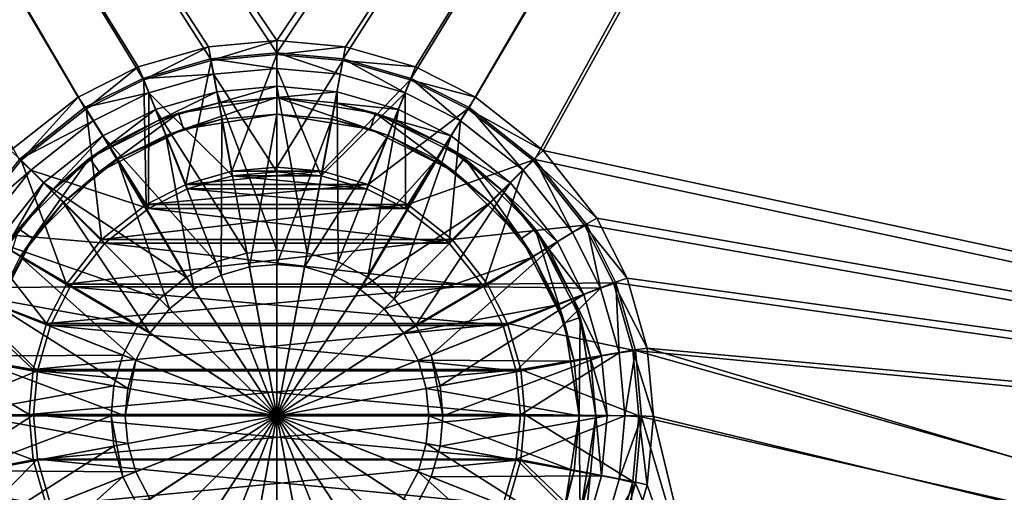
# Model space of a CAD drawing. Header units: metres. Extents: x 0 to 804, y -808 to 0.
# Tile 33 of 105: x 356 to 532, y -684 to -599. Entities that reach past the tile are written whole.
import ezdxf

# ---------------------------------------------------------------- set-up
doc = ezdxf.new("R2010")
doc.units = ezdxf.units.M

msp = doc.modelspace()

# ---------------------------------------------------------------- linework, layer by layer
at = {"layer": 'None012311'}
for points in [[(78.546486, -118.575203, 117.953323), (402.01651, -605.043579, 109.461983), (725.485901, -118.575211, 117.953323)], [(355.943726, -624.124634, 109.128922), (367.6427, -614.846802, 109.290871), (78.546486, -118.575203, 117.953323)], [(78.546486, -118.575203, 117.953323), (367.6427, -614.846802, 109.290871), (378.033203, -609.617432, 109.382149)], [(378.033203, -609.617432, 109.382149), (390.160004, -606.131226, 109.443001), (78.546486, -118.575203, 117.953323)], [(390.160004, -606.131226, 109.443001), (402.01651, -605.043579, 109.461983), (78.546486, -118.575203, 117.953323)], [(725.485901, -118.575211, 117.953323), (402.01651, -605.043579, 109.461983), (413.873016, -606.131226, 109.443001)], [(413.873016, -606.131226, 109.443001), (425.999847, -609.617432, 109.382149), (725.485901, -118.575211, 117.953323)], [(425.999847, -609.617432, 109.382149), (436.39032, -614.846802, 109.290871), (725.485901, -118.575211, 117.953323)], [(436.39032, -614.846802, 109.290871), (448.089294, -624.124634, 109.128922), (725.485901, -118.575211, 117.953323)], [(725.485901, -118.575211, 117.953323), (448.089294, -624.124634, 109.128922), (719.802612, -682.522278, 108.109589)], [(377.245544, -607.575745, 106.417328), (366.514679, -612.976318, 106.323059), (76.834984, -120.582596, 114.917824)], [(366.514679, -612.976318, 106.323059), (354.430603, -622.559387, 106.155792), (76.834984, -120.582596, 114.917824)], [(76.834984, -120.582596, 114.917824), (727.197449, -120.582596, 114.917824), (402.01651, -602.851624, 106.499786)], [(402.01651, -602.851624, 106.499786), (389.77063, -603.975037, 106.480179), (76.834984, -120.582596, 114.917824)], [(389.77063, -603.975037, 106.480179), (377.245544, -607.575745, 106.417328), (76.834984, -120.582596, 114.917824)], [(727.197449, -120.582596, 114.917824), (414.26239, -603.975037, 106.480179), (402.01651, -602.851624, 106.499786)], [(426.787506, -607.575745, 106.417328), (414.26239, -603.975037, 106.480179), (727.197449, -120.582596, 114.917824)], [(727.197449, -120.582596, 114.917824), (437.518372, -612.976318, 106.323059), (426.787506, -607.575745, 106.417328)], [(449.602417, -622.559387, 106.155792), (437.518372, -612.976318, 106.323059), (727.197449, -120.582596, 114.917824)], [(721.551147, -680.857727, 105.138191), (449.602417, -622.559387, 106.155792), (727.197449, -120.582596, 114.917824)], [(389.77063, -603.975037, 106.480179), (402.01651, -602.851624, 106.499786), (390.249207, -606.42749, 98.797958)], [(402.01651, -602.851624, 106.499786), (402.01651, -605.348022, 98.816803), (390.249207, -606.42749, 98.797958)], [(402.01651, -605.348022, 98.816803), (402.01651, -602.851624, 106.499786), (414.26239, -603.975037, 106.480179)], [(377.245544, -607.575745, 106.417328), (389.77063, -603.975037, 106.480179), (378.213623, -609.887451, 98.737564)], [(389.77063, -603.975037, 106.480179), (390.249207, -606.42749, 98.797958), (378.213623, -609.887451, 98.737564)], [(402.01651, -607.854553, 100.8106), (402.01651, -605.043579, 109.461983), (390.160004, -606.131226, 109.443001)], [(413.783813, -606.42749, 98.797958), (402.01651, -605.348022, 98.816803), (414.26239, -603.975037, 106.480179)], [(413.873016, -606.131226, 109.443001), (402.01651, -605.043579, 109.461983), (413.334106, -608.892822, 100.79248)], [(402.01651, -605.043579, 109.461983), (402.01651, -607.854553, 100.8106), (413.334106, -608.892822, 100.79248)], [(413.783813, -606.42749, 98.797958), (414.26239, -603.975037, 106.480179), (426.787506, -607.575745, 106.417328)], [(390.698914, -608.892822, 100.79248), (390.160004, -606.131226, 109.443001), (378.033203, -609.617432, 109.382149)], [(378.213623, -609.887451, 98.737564), (390.249207, -606.42749, 98.797958), (385.710144, -628.615662, 86.650406)], [(390.249207, -606.42749, 98.797958), (393.955231, -626.245361, 86.691772), (385.710144, -628.615662, 86.650406)], [(390.698914, -608.892822, 100.79248), (402.01651, -607.854553, 100.8106), (390.160004, -606.131226, 109.443001)], [(390.249207, -606.42749, 98.797958), (402.01651, -605.348022, 98.816803), (393.955231, -626.245361, 86.691772)], [(402.01651, -605.348022, 98.816803), (402.01651, -625.505859, 86.704681), (393.955231, -626.245361, 86.691772)], [(402.01651, -625.505859, 86.704681), (402.01651, -605.348022, 98.816803), (413.783813, -606.42749, 98.797958)], [(410.077789, -626.245361, 86.691772), (402.01651, -625.505859, 86.704681), (413.783813, -606.42749, 98.797958)], [(410.077789, -626.245361, 86.691772), (413.783813, -606.42749, 98.797958), (425.819397, -609.887451, 98.737564)], [(413.873016, -606.131226, 109.443001), (413.334106, -608.892822, 100.79248), (424.909729, -612.22052, 100.734398)], [(425.819397, -609.887451, 98.737564), (413.783813, -606.42749, 98.797958), (426.787506, -607.575745, 106.417328)], [(425.999847, -609.617432, 109.382149), (413.873016, -606.131226, 109.443001), (424.909729, -612.22052, 100.734398)], [(366.514679, -612.976318, 106.323059), (377.245544, -607.575745, 106.417328), (367.901093, -615.077637, 98.646965)], [(377.245544, -607.575745, 106.417328), (378.213623, -609.887451, 98.737564), (367.901093, -615.077637, 98.646965)], [(390.698914, -608.892822, 100.79248), (402.01651, -626.361938, 89.690201), (402.01651, -607.854553, 100.8106)], [(413.334106, -608.892822, 100.79248), (402.01651, -607.854553, 100.8106), (409.931519, -627.088013, 89.677521)], [(409.931519, -627.088013, 89.677521), (402.01651, -607.854553, 100.8106), (402.01651, -626.361938, 89.690201)], [(425.819397, -609.887451, 98.737564), (426.787506, -607.575745, 106.417328), (437.518372, -612.976318, 106.323059)], [(379.123291, -612.22052, 100.734398), (378.033203, -609.617432, 109.382149), (367.6427, -614.846802, 109.290871)], [(367.901093, -615.077637, 98.646965), (378.213623, -609.887451, 98.737564), (378.637146, -632.176392, 86.588249)], [(379.123291, -612.22052, 100.734398), (390.698914, -608.892822, 100.79248), (378.033203, -609.617432, 109.382149)], [(378.213623, -609.887451, 98.737564), (385.710144, -628.615662, 86.650406), (378.637146, -632.176392, 86.588249)], [(379.123291, -612.22052, 100.734398), (394.101501, -627.088013, 89.677521), (390.698914, -608.892822, 100.79248)], [(394.101501, -627.088013, 89.677521), (402.01651, -626.361938, 89.690201), (390.698914, -608.892822, 100.79248)], [(424.909729, -612.22052, 100.734398), (413.334106, -608.892822, 100.79248), (409.931519, -627.088013, 89.677521)], [(418.322906, -628.615662, 86.650406), (410.077789, -626.245361, 86.691772), (425.819397, -609.887451, 98.737564)], [(418.322906, -628.615662, 86.650406), (425.819397, -609.887451, 98.737564), (436.131927, -615.077637, 98.646965)], [(425.999847, -609.617432, 109.382149), (424.909729, -612.22052, 100.734398), (434.829132, -617.213013, 100.647255)], [(436.131927, -615.077637, 98.646965), (425.819397, -609.887451, 98.737564), (437.518372, -612.976318, 106.323059)], [(436.39032, -614.846802, 109.290871), (425.999847, -609.617432, 109.382149), (434.829132, -617.213013, 100.647255)], [(369.203888, -617.213013, 100.647255), (379.123291, -612.22052, 100.734398), (367.6427, -614.846802, 109.290871)], [(379.060913, -632.911743, 89.575874), (379.123291, -612.22052, 100.734398), (369.203888, -617.213013, 100.647255)], [(379.060913, -632.911743, 89.575874), (386.006012, -629.415283, 89.636902), (379.123291, -612.22052, 100.734398)], [(386.006012, -629.415283, 89.636902), (394.101501, -627.088013, 89.677521), (379.123291, -612.22052, 100.734398)], [(424.909729, -612.22052, 100.734398), (409.931519, -627.088013, 89.677521), (418.027008, -629.415283, 89.636902)], [(424.972137, -632.911743, 89.575874), (424.909729, -612.22052, 100.734398), (418.027008, -629.415283, 89.636902)], [(434.829132, -617.213013, 100.647255), (424.909729, -612.22052, 100.734398), (424.972137, -632.911743, 89.575874)], [(354.430603, -622.559387, 106.155792), (366.514679, -612.976318, 106.323059), (356.290344, -624.285522, 98.486244)], [(366.514679, -612.976318, 106.323059), (367.901093, -615.077637, 98.646965), (356.290344, -624.285522, 98.486244)], [(436.131927, -615.077637, 98.646965), (437.518372, -612.976318, 106.323059), (449.602417, -622.559387, 106.155792)], [(369.203888, -617.213013, 100.647255), (367.6427, -614.846802, 109.290871), (355.943726, -624.124634, 109.128922)], [(356.290344, -624.285522, 98.486244), (367.901093, -615.077637, 98.646965), (370.691406, -638.479187, 86.478233)], [(367.901093, -615.077637, 98.646965), (378.637146, -632.176392, 86.588249), (370.691406, -638.479187, 86.478233)], [(425.395874, -632.176392, 86.588249), (418.322906, -628.615662, 86.650406), (436.131927, -615.077637, 98.646965)], [(425.395874, -632.176392, 86.588249), (436.131927, -615.077637, 98.646965), (447.742676, -624.285522, 98.486244)], [(436.39032, -614.846802, 109.290871), (434.829132, -617.213013, 100.647255), (445.995148, -626.068359, 100.492683)], [(447.742676, -624.285522, 98.486244), (436.131927, -615.077637, 98.646965), (449.602417, -622.559387, 106.155792)], [(448.089294, -624.124634, 109.128922), (436.39032, -614.846802, 109.290871), (445.995148, -626.068359, 100.492683)], [(358.037872, -626.068359, 100.492683), (369.203888, -617.213013, 100.647255), (355.943726, -624.124634, 109.128922)], [(358.037872, -626.068359, 100.492683), (379.060913, -632.911743, 89.575874), (369.203888, -617.213013, 100.647255)], [(432.773224, -639.099854, 89.467857), (434.829132, -617.213013, 100.647255), (424.972137, -632.911743, 89.575874)], [(445.995148, -626.068359, 100.492683), (434.829132, -617.213013, 100.647255), (432.773224, -639.099854, 89.467857)], [(354.430603, -622.559387, 106.155792), (356.290344, -624.285522, 98.486244), (347.081085, -635.89447, 98.283607)], [(447.742676, -624.285522, 98.486244), (449.602417, -622.559387, 106.155792), (459.18692, -634.641602, 105.944893)], [(459.18692, -634.641602, 105.944893), (449.602417, -622.559387, 106.155792), (721.551147, -680.857727, 105.138191)], [(358.037872, -626.068359, 100.492683), (355.943726, -624.124634, 109.128922), (346.66452, -635.821777, 108.924751)], [(347.081085, -635.89447, 98.283607), (356.290344, -624.285522, 98.486244), (364.387665, -646.423706, 86.339561)], [(356.290344, -624.285522, 98.486244), (370.691406, -638.479187, 86.478233), (364.387665, -646.423706, 86.339561)], [(433.341614, -638.479187, 86.478233), (425.395874, -632.176392, 86.588249), (447.742676, -624.285522, 98.486244)], [(433.341614, -638.479187, 86.478233), (447.742676, -624.285522, 98.486244), (456.951965, -635.89447, 98.283607)], [(448.089294, -624.124634, 109.128922), (445.995148, -626.068359, 100.492683), (454.851837, -637.232666, 100.297806)], [(456.951965, -635.89447, 98.283607), (447.742676, -624.285522, 98.486244), (459.18692, -634.641602, 105.944893)], [(448.089294, -624.124634, 109.128922), (457.3685, -635.821777, 108.924751), (719.802612, -682.522278, 108.109589)], [(457.3685, -635.821777, 108.924751), (448.089294, -624.124634, 109.128922), (454.851837, -637.232666, 100.297806)], [(349.181183, -637.232666, 100.297806), (358.037872, -626.068359, 100.492683), (346.66452, -635.821777, 108.924751)], [(349.181183, -637.232666, 100.297806), (371.259827, -639.099854, 89.467857), (358.037872, -626.068359, 100.492683)], [(371.259827, -639.099854, 89.467857), (379.060913, -632.911743, 89.575874), (358.037872, -626.068359, 100.492683)], [(385.710144, -628.615662, 86.650406), (410.077789, -626.245361, 86.691772), (418.322906, -628.615662, 86.650406)], [(385.710144, -628.615662, 86.650406), (393.955231, -626.245361, 86.691772), (410.077789, -626.245361, 86.691772)], [(393.955231, -626.245361, 86.691772), (402.01651, -625.505859, 86.704681), (410.077789, -626.245361, 86.691772)], [(409.931519, -627.088013, 89.677521), (402.01651, -626.361938, 89.690201), (394.101501, -627.088013, 89.677521)], [(438.96228, -646.899719, 89.331711), (445.995148, -626.068359, 100.492683), (432.773224, -639.099854, 89.467857)], [(454.851837, -637.232666, 100.297806), (445.995148, -626.068359, 100.492683), (438.96228, -646.899719, 89.331711)], [(418.027008, -629.415283, 89.636902), (394.101501, -627.088013, 89.677521), (386.006012, -629.415283, 89.636902)], [(418.027008, -629.415283, 89.636902), (409.931519, -627.088013, 89.677521), (394.101501, -627.088013, 89.677521)], [(378.637146, -632.176392, 86.588249), (418.322906, -628.615662, 86.650406), (425.395874, -632.176392, 86.588249)], [(378.637146, -632.176392, 86.588249), (385.710144, -628.615662, 86.650406), (418.322906, -628.615662, 86.650406)], [(424.972137, -632.911743, 89.575874), (386.006012, -629.415283, 89.636902), (379.060913, -632.911743, 89.575874)], [(424.972137, -632.911743, 89.575874), (418.027008, -629.415283, 89.636902), (386.006012, -629.415283, 89.636902)], [(370.691406, -638.479187, 86.478233), (425.395874, -632.176392, 86.588249), (433.341614, -638.479187, 86.478233)], [(370.691406, -638.479187, 86.478233), (378.637146, -632.176392, 86.588249), (425.395874, -632.176392, 86.588249)], [(432.773224, -639.099854, 89.467857), (379.060913, -632.911743, 89.575874), (371.259827, -639.099854, 89.467857)], [(432.773224, -639.099854, 89.467857), (424.972137, -632.911743, 89.575874), (379.060913, -632.911743, 89.575874)], [(456.951965, -635.89447, 98.283607), (459.18692, -634.641602, 105.944893), (464.588348, -645.370789, 105.757614)], [(464.588348, -645.370789, 105.757614), (459.18692, -634.641602, 105.944893), (721.551147, -680.857727, 105.138191)], [(341.890106, -646.205444, 98.10363), (347.081085, -635.89447, 98.283607), (360.826385, -653.495605, 86.216118)], [(347.081085, -635.89447, 98.283607), (364.387665, -646.423706, 86.339561), (360.826385, -653.495605, 86.216118)], [(439.645355, -646.423706, 86.339561), (433.341614, -638.479187, 86.478233), (456.951965, -635.89447, 98.283607)], [(439.645355, -646.423706, 86.339561), (456.951965, -635.89447, 98.283607), (462.142944, -646.205444, 98.10363)], [(457.3685, -635.821777, 108.924751), (454.851837, -637.232666, 100.297806), (459.845062, -647.150574, 100.124687)], [(462.142944, -646.205444, 98.10363), (456.951965, -635.89447, 98.283607), (464.588348, -645.370789, 105.757614)], [(719.802612, -682.522278, 108.109589), (457.3685, -635.821777, 108.924751), (462.598694, -646.210693, 108.743408)], [(462.598694, -646.210693, 108.743408), (457.3685, -635.821777, 108.924751), (459.845062, -647.150574, 100.124687)], [(344.187958, -647.150574, 100.124687), (365.07077, -646.899719, 89.331711), (349.181183, -637.232666, 100.297806)], [(365.07077, -646.899719, 89.331711), (371.259827, -639.099854, 89.467857), (349.181183, -637.232666, 100.297806)], [(364.387665, -646.423706, 86.339561), (433.341614, -638.479187, 86.478233), (439.645355, -646.423706, 86.339561)], [(364.387665, -646.423706, 86.339561), (370.691406, -638.479187, 86.478233), (433.341614, -638.479187, 86.478233)], [(459.845062, -647.150574, 100.124687), (454.851837, -637.232666, 100.297806), (438.96228, -646.899719, 89.331711)], [(438.96228, -646.899719, 89.331711), (371.259827, -639.099854, 89.467857), (365.07077, -646.899719, 89.331711)], [(438.96228, -646.899719, 89.331711), (432.773224, -639.099854, 89.467857), (371.259827, -639.099854, 89.467857)], [(462.142944, -646.205444, 98.10363), (464.588348, -645.370789, 105.757614), (468.189575, -657.893982, 105.539024)], [(468.189575, -657.893982, 105.539024), (464.588348, -645.370789, 105.757614), (721.551147, -680.857727, 105.138191)], [(338.429596, -658.239197, 97.893578), (341.890106, -646.205444, 98.10363), (358.45575, -661.739441, 86.072227)], [(359.246185, -661.938049, 89.069214), (344.187958, -647.150574, 100.124687), (340.859741, -658.724426, 99.922668)], [(341.890106, -646.205444, 98.10363), (360.826385, -653.495605, 86.216118), (358.45575, -661.739441, 86.072227)], [(361.573792, -653.843811, 89.210503), (365.07077, -646.899719, 89.331711), (344.187958, -647.150574, 100.124687)], [(359.246185, -661.938049, 89.069214), (361.573792, -653.843811, 89.210503), (344.187958, -647.150574, 100.124687)], [(360.826385, -653.495605, 86.216118), (439.645355, -646.423706, 86.339561), (443.206635, -653.495605, 86.216118)], [(360.826385, -653.495605, 86.216118), (364.387665, -646.423706, 86.339561), (439.645355, -646.423706, 86.339561)], [(442.459229, -653.843811, 89.210503), (365.07077, -646.899719, 89.331711), (361.573792, -653.843811, 89.210503)], [(442.459229, -653.843811, 89.210503), (438.96228, -646.899719, 89.331711), (365.07077, -646.899719, 89.331711)], [(459.845062, -647.150574, 100.124687), (438.96228, -646.899719, 89.331711), (442.459229, -653.843811, 89.210503)], [(443.206635, -653.495605, 86.216118), (439.645355, -646.423706, 86.339561), (462.142944, -646.205444, 98.10363)], [(444.786835, -661.938049, 89.069214), (459.845062, -647.150574, 100.124687), (442.459229, -653.843811, 89.210503)], [(443.206635, -653.495605, 86.216118), (462.142944, -646.205444, 98.10363), (465.603424, -658.239197, 97.893578)], [(463.173309, -658.724426, 99.922668), (459.845062, -647.150574, 100.124687), (444.786835, -661.938049, 89.069214)], [(462.598694, -646.210693, 108.743408), (459.845062, -647.150574, 100.124687), (463.173309, -658.724426, 99.922668)], [(465.603424, -658.239197, 97.893578), (462.142944, -646.205444, 98.10363), (468.189575, -657.893982, 105.539024)], [(719.802612, -682.522278, 108.109589), (462.598694, -646.210693, 108.743408), (466.085419, -658.335693, 108.531769)], [(466.085419, -658.335693, 108.531769), (462.598694, -646.210693, 108.743408), (463.173309, -658.724426, 99.922668)], [(358.45575, -661.739441, 86.072227), (443.206635, -653.495605, 86.216118), (445.577271, -661.739441, 86.072227)], [(358.45575, -661.739441, 86.072227), (360.826385, -653.495605, 86.216118), (443.206635, -653.495605, 86.216118)], [(444.786835, -661.938049, 89.069214), (361.573792, -653.843811, 89.210503), (359.246185, -661.938049, 89.069214)], [(444.786835, -661.938049, 89.069214), (442.459229, -653.843811, 89.210503), (361.573792, -653.843811, 89.210503)], [(445.577271, -661.739441, 86.072227), (443.206635, -653.495605, 86.216118), (465.603424, -658.239197, 97.893578)], [(465.603424, -658.239197, 97.893578), (468.189575, -657.893982, 105.539024), (469.313141, -670.138, 105.325302)], [(721.551147, -680.857727, 105.138191), (680.062439, -721.144897, 104.434975), (468.189575, -657.893982, 105.539024)], [(680.062439, -721.144897, 104.434975), (469.313141, -670.138, 105.325302), (468.189575, -657.893982, 105.539024)], [(337.349945, -670.0047, 97.68821), (338.429596, -658.239197, 97.893578), (357.716125, -669.7995, 85.931534)], [(338.429596, -658.239197, 97.893578), (358.45575, -661.739441, 86.072227), (357.716125, -669.7995, 85.931534)], [(339.82135, -670.040283, 99.725151), (359.246185, -661.938049, 89.069214), (340.859741, -658.724426, 99.922668)], [(445.513062, -669.851868, 88.931076), (463.173309, -658.724426, 99.922668), (444.786835, -661.938049, 89.069214)], [(464.2117, -670.040283, 99.725151), (463.173309, -658.724426, 99.922668), (445.513062, -669.851868, 88.931076)], [(445.577271, -661.739441, 86.072227), (465.603424, -658.239197, 97.893578), (466.683075, -670.0047, 97.68821)], [(466.085419, -658.335693, 108.531769), (463.173309, -658.724426, 99.922668), (464.2117, -670.040283, 99.725151)], [(467.173248, -670.190369, 108.324844), (466.085419, -658.335693, 108.531769), (464.2117, -670.040283, 99.725151)], [(466.683075, -670.0047, 97.68821), (465.603424, -658.239197, 97.893578), (469.313141, -670.138, 105.325302)], [(681.793762, -719.43042, 107.465355), (466.085419, -658.335693, 108.531769), (467.173248, -670.190369, 108.324844)], [(681.793762, -719.43042, 107.465355), (719.802612, -682.522278, 108.109589), (466.085419, -658.335693, 108.531769)], [(358.519989, -669.851868, 88.931076), (359.246185, -661.938049, 89.069214), (339.82135, -670.040283, 99.725151)], [(357.716125, -669.7995, 85.931534), (445.577271, -661.739441, 86.072227), (446.316895, -669.7995, 85.931534)], [(357.716125, -669.7995, 85.931534), (358.45575, -661.739441, 86.072227), (445.577271, -661.739441, 86.072227)], [(445.513062, -669.851868, 88.931076), (359.246185, -661.938049, 89.069214), (358.519989, -669.851868, 88.931076)], [(445.513062, -669.851868, 88.931076), (444.786835, -661.938049, 89.069214), (359.246185, -661.938049, 89.069214)], [(446.316895, -669.7995, 85.931534), (445.577271, -661.739441, 86.072227), (466.683075, -670.0047, 97.68821)], [(337.349945, -670.0047, 97.68821), (357.716125, -669.7995, 85.931534), (358.45575, -677.859558, 85.790848)], [(338.429596, -681.770203, 97.482841), (337.349945, -670.0047, 97.68821), (358.45575, -677.859558, 85.790848)], [(340.859741, -681.35614, 99.527626), (358.519989, -669.851868, 88.931076), (339.82135, -670.040283, 99.725151)], [(359.246185, -677.765686, 88.792946), (358.519989, -669.851868, 88.931076), (340.859741, -681.35614, 99.527626)], [(358.45575, -677.859558, 85.790848), (357.716125, -669.7995, 85.931534), (446.316895, -669.7995, 85.931534)], [(358.45575, -677.859558, 85.790848), (446.316895, -669.7995, 85.931534), (445.577271, -677.859558, 85.790848)], [(444.786835, -677.765686, 88.792946), (358.519989, -669.851868, 88.931076), (359.246185, -677.765686, 88.792946)], [(444.786835, -677.765686, 88.792946), (445.513062, -669.851868, 88.931076), (358.519989, -669.851868, 88.931076)], [(444.786835, -677.765686, 88.792946), (464.2117, -670.040283, 99.725151), (445.513062, -669.851868, 88.931076)], [(463.173309, -681.35614, 99.527626), (464.2117, -670.040283, 99.725151), (444.786835, -677.765686, 88.792946)], [(445.577271, -677.859558, 85.790848), (446.316895, -669.7995, 85.931534), (465.603424, -681.770203, 97.482841)], [(446.316895, -669.7995, 85.931534), (466.683075, -670.0047, 97.68821), (465.603424, -681.770203, 97.482841)], [(467.173248, -670.190369, 108.324844), (464.2117, -670.040283, 99.725151), (463.173309, -681.35614, 99.527626)], [(466.085419, -682.045044, 108.11792), (467.173248, -670.190369, 108.324844), (463.173309, -681.35614, 99.527626)], [(465.603424, -681.770203, 97.482841), (466.683075, -670.0047, 97.68821), (468.189575, -682.382019, 105.11158)], [(481.549255, -719.43042, 107.465355), (467.173248, -670.190369, 108.324844), (466.085419, -682.045044, 108.11792)], [(466.683075, -670.0047, 97.68821), (469.313141, -670.138, 105.325302), (468.189575, -682.382019, 105.11158)], [(481.549255, -719.43042, 107.465355), (681.793762, -719.43042, 107.465355), (467.173248, -670.190369, 108.324844)], [(481.549255, -721.144897, 104.434975), (468.189575, -682.382019, 105.11158), (469.313141, -670.138, 105.325302)], [(680.062439, -721.144897, 104.434975), (481.549255, -721.144897, 104.434975), (469.313141, -670.138, 105.325302)], [(338.429596, -681.770203, 97.482841), (358.45575, -677.859558, 85.790848), (360.826385, -686.103394, 85.64695)], [(344.187958, -692.929993, 99.325607), (359.246185, -677.765686, 88.792946), (340.859741, -681.35614, 99.527626)], [(361.573792, -685.859924, 88.651657), (359.246185, -677.765686, 88.792946), (344.187958, -692.929993, 99.325607)], [(360.826385, -686.103394, 85.64695), (358.45575, -677.859558, 85.790848), (445.577271, -677.859558, 85.790848)], [(442.459229, -685.859924, 88.651657), (359.246185, -677.765686, 88.792946), (361.573792, -685.859924, 88.651657)], [(442.459229, -685.859924, 88.651657), (444.786835, -677.765686, 88.792946), (359.246185, -677.765686, 88.792946)], [(360.826385, -686.103394, 85.64695), (445.577271, -677.859558, 85.790848), (443.206635, -686.103394, 85.64695)], [(459.845062, -692.929993, 99.325607), (444.786835, -677.765686, 88.792946), (442.459229, -685.859924, 88.651657)], [(443.206635, -686.103394, 85.64695), (445.577271, -677.859558, 85.790848), (462.142944, -693.803955, 97.272797)], [(459.845062, -692.929993, 99.325607), (463.173309, -681.35614, 99.527626), (444.786835, -677.765686, 88.792946)], [(445.577271, -677.859558, 85.790848), (465.603424, -681.770203, 97.482841), (462.142944, -693.803955, 97.272797)], [(341.890106, -693.803955, 97.272797), (338.429596, -681.770203, 97.482841), (360.826385, -686.103394, 85.64695)], [(466.085419, -682.045044, 108.11792), (463.173309, -681.35614, 99.527626), (459.845062, -692.929993, 99.325607)], [(462.598694, -694.170044, 107.906281), (466.085419, -682.045044, 108.11792), (459.845062, -692.929993, 99.325607)], [(462.142944, -693.803955, 97.272797), (465.603424, -681.770203, 97.482841), (464.588348, -694.905212, 104.89299)], [(462.598694, -694.170044, 107.906281), (481.549255, -719.43042, 107.465355), (466.085419, -682.045044, 108.11792)], [(465.603424, -681.770203, 97.482841), (468.189575, -682.382019, 105.11158), (464.588348, -694.905212, 104.89299)], [(468.189575, -682.382019, 105.11158), (481.549255, -721.144897, 104.434975), (464.588348, -694.905212, 104.89299)]]:
    msp.add_3dface(points, dxfattribs=at)
at = {"layer": 'None012320'}
for points in [[(391.280365, -612.025391, 106.452499), (380.299438, -615.182617, 106.452499), (396.620911, -640.883179, 110.948647)], [(380.299438, -615.182617, 103.389137), (391.280365, -612.025391, 103.38913), (381.035583, -617.042175, 103.797249)], [(380.299438, -615.182617, 103.389137), (380.299438, -615.182617, 106.452499), (391.280365, -612.025391, 103.38913)], [(380.299438, -615.182617, 106.452499), (391.280365, -612.025391, 106.452499), (391.280365, -612.025391, 103.38913)], [(391.280365, -612.025391, 103.38913), (391.644287, -613.991943, 103.797249), (381.035583, -617.042175, 103.797249)], [(402.01651, -611.040344, 106.452499), (391.280365, -612.025391, 106.452499), (402.01651, -640.388123, 110.948647)], [(391.280365, -612.025391, 103.38913), (402.01651, -611.040344, 103.38913), (391.644287, -613.991943, 103.797249)], [(391.280365, -612.025391, 103.38913), (391.280365, -612.025391, 106.452499), (402.01651, -611.040344, 106.452499)], [(391.280365, -612.025391, 103.38913), (402.01651, -611.040344, 106.452499), (402.01651, -611.040344, 103.38913)], [(402.01651, -640.388123, 110.948647), (391.280365, -612.025391, 106.452499), (396.620911, -640.883179, 110.948647)], [(402.01651, -611.040344, 103.38913), (402.01651, -613.040283, 103.797249), (391.644287, -613.991943, 103.797249)], [(412.752655, -612.025391, 106.452499), (402.01651, -611.040344, 106.452499), (407.412109, -640.883179, 110.948647)], [(407.412109, -640.883179, 110.948647), (402.01651, -611.040344, 106.452499), (402.01651, -640.388123, 110.948647)], [(402.01651, -611.040344, 103.38913), (412.752655, -612.025391, 103.38913), (402.01651, -613.040283, 103.797249)], [(402.01651, -611.040344, 106.452499), (412.752655, -612.025391, 106.452499), (402.01651, -611.040344, 103.38913)], [(402.01651, -611.040344, 103.38913), (412.752655, -612.025391, 106.452499), (412.752655, -612.025391, 103.38913)], [(412.752655, -612.025391, 103.38913), (412.388733, -613.991943, 103.797249), (402.01651, -613.040283, 103.797249)], [(412.931305, -642.470093, 110.948647), (412.752655, -612.025391, 106.452499), (407.412109, -640.883179, 110.948647)], [(412.752655, -612.025391, 103.38913), (423.733612, -615.182617, 103.389137), (412.388733, -613.991943, 103.797249)], [(423.733612, -615.182617, 106.452499), (412.752655, -612.025391, 106.452499), (412.931305, -642.470093, 110.948647)], [(412.752655, -612.025391, 106.452499), (423.733612, -615.182617, 106.452499), (412.752655, -612.025391, 103.38913)], [(412.752655, -612.025391, 103.38913), (423.733612, -615.182617, 106.452499), (423.733612, -615.182617, 103.389137)], [(381.035583, -617.042175, 103.797249), (391.644287, -613.991943, 103.797249), (384.402557, -615.830017, 96.509148)], [(384.402557, -615.830017, 96.509148), (391.644287, -613.991943, 103.797249), (402.01651, -613.040283, 96.509148)], [(384.402557, -615.830017, 96.509148), (402.01651, -613.040283, 96.509148), (385.32959, -618.683228, 96.509148)], [(385.32959, -618.683228, 96.509148), (402.01651, -613.040283, 96.509148), (402.01651, -616.040283, 96.509148)], [(391.644287, -613.991943, 103.797249), (402.01651, -613.040283, 103.797249), (402.01651, -613.040283, 96.509148)], [(402.01651, -613.040283, 96.509148), (402.01651, -613.040283, 103.797249), (412.388733, -613.991943, 103.797249)], [(402.01651, -613.040283, 96.509148), (412.388733, -613.991943, 103.797249), (419.630493, -615.830017, 96.509148)], [(402.01651, -613.040283, 96.509148), (418.70343, -618.683228, 96.509148), (402.01651, -616.040283, 96.509148)], [(402.01651, -613.040283, 96.509148), (419.630493, -615.830017, 96.509148), (418.70343, -618.683228, 96.509148)], [(423.733612, -615.182617, 103.389137), (422.997437, -617.042175, 103.797249), (412.388733, -613.991943, 103.797249)], [(412.388733, -613.991943, 103.797249), (422.997437, -617.042175, 103.797249), (419.630493, -615.830017, 96.509148)], [(380.299438, -615.182617, 106.452499), (370.888275, -619.920166, 106.452499), (391.101715, -642.470093, 110.948647)], [(370.888275, -619.920166, 103.389137), (380.299438, -615.182617, 103.389137), (371.942535, -621.619629, 103.797249)], [(370.888275, -619.920166, 106.452499), (380.299438, -615.182617, 106.452499), (370.888275, -619.920166, 103.389137)], [(380.299438, -615.182617, 106.452499), (380.299438, -615.182617, 103.389137), (370.888275, -619.920166, 103.389137)], [(380.299438, -615.182617, 103.389137), (381.035583, -617.042175, 103.797249), (371.942535, -621.619629, 103.797249)], [(396.620911, -640.883179, 110.948647), (380.299438, -615.182617, 106.452499), (391.101715, -642.470093, 110.948647)], [(418.242432, -645.221558, 110.948647), (423.733612, -615.182617, 106.452499), (412.931305, -642.470093, 110.948647)], [(433.144775, -619.920166, 106.452499), (423.733612, -615.182617, 106.452499), (418.242432, -645.221558, 110.948647)], [(423.733612, -615.182617, 103.389137), (433.144775, -619.920166, 103.389137), (422.997437, -617.042175, 103.797249)], [(423.733612, -615.182617, 106.452499), (433.144775, -619.920166, 106.452499), (423.733612, -615.182617, 103.389137)], [(423.733612, -615.182617, 103.389137), (433.144775, -619.920166, 106.452499), (433.144775, -619.920166, 103.389137)], [(368.512756, -623.92627, 96.509148), (381.035583, -617.042175, 103.797249), (384.402557, -615.830017, 96.509148)], [(368.512756, -623.92627, 96.509148), (384.402557, -615.830017, 96.509148), (370.276123, -626.353333, 96.509148)], [(368.512756, -623.92627, 96.509148), (371.942535, -621.619629, 103.797249), (381.035583, -617.042175, 103.797249)], [(370.276123, -626.353333, 96.509148), (384.402557, -615.830017, 96.509148), (385.32959, -618.683228, 96.509148)], [(382.139832, -619.831543, 104.382034), (392.190186, -616.941833, 104.382034), (392.034241, -644.825562, 108.182106)], [(382.139832, -619.831543, 104.382034), (385.32959, -618.683228, 96.509148), (392.190186, -616.941833, 104.382034)], [(385.32959, -618.683228, 96.509148), (402.01651, -616.040283, 96.509148), (392.190186, -616.941833, 104.382034)], [(392.034241, -644.825562, 108.182106), (392.190186, -616.941833, 104.382034), (397.081909, -643.374268, 108.182106)], [(392.190186, -616.941833, 104.382034), (402.01651, -616.040283, 104.382034), (397.081909, -643.374268, 108.182106)], [(392.190186, -616.941833, 104.382034), (402.01651, -616.040283, 96.509148), (402.01651, -616.040283, 104.382034)], [(397.081909, -643.374268, 108.182106), (402.01651, -616.040283, 104.382034), (402.01651, -642.921509, 108.182106)], [(402.01651, -616.040283, 104.382034), (411.842834, -616.941833, 104.382034), (402.01651, -642.921509, 108.182106)], [(402.01651, -616.040283, 96.509148), (411.842834, -616.941833, 104.382034), (402.01651, -616.040283, 104.382034)], [(402.01651, -616.040283, 96.509148), (418.70343, -618.683228, 96.509148), (411.842834, -616.941833, 104.382034)], [(402.01651, -642.921509, 108.182106), (411.842834, -616.941833, 104.382034), (406.951141, -643.374268, 108.182106)], [(411.842834, -616.941833, 104.382034), (421.893188, -619.831543, 104.382034), (406.951141, -643.374268, 108.182106)], [(418.70343, -618.683228, 96.509148), (421.893188, -619.831543, 104.382034), (411.842834, -616.941833, 104.382034)], [(419.630493, -615.830017, 96.509148), (433.756927, -626.353333, 96.509148), (418.70343, -618.683228, 96.509148)], [(419.630493, -615.830017, 96.509148), (422.997437, -617.042175, 103.797249), (432.090485, -621.619629, 103.797249)], [(419.630493, -615.830017, 96.509148), (432.090485, -621.619629, 103.797249), (435.520264, -623.92627, 96.509148)], [(419.630493, -615.830017, 96.509148), (435.520264, -623.92627, 96.509148), (433.756927, -626.353333, 96.509148)], [(433.144775, -619.920166, 103.389137), (432.090485, -621.619629, 103.797249), (422.997437, -617.042175, 103.797249)], [(370.276123, -626.353333, 96.509148), (385.32959, -618.683228, 96.509148), (373.523987, -624.168945, 104.382034)], [(385.32959, -618.683228, 96.509148), (382.139832, -619.831543, 104.382034), (373.523987, -624.168945, 104.382034)], [(418.70343, -618.683228, 96.509148), (433.756927, -626.353333, 96.509148), (421.893188, -619.831543, 104.382034)], [(370.888275, -619.920166, 106.452499), (360.297241, -628.320984, 106.452499), (385.790588, -645.221558, 110.948647)], [(360.297241, -628.320984, 103.389137), (370.888275, -619.920166, 103.389137), (361.711426, -629.735168, 103.797249)], [(360.297241, -628.320984, 106.452499), (370.888275, -619.920166, 106.452499), (360.297241, -628.320984, 103.389137)], [(370.888275, -619.920166, 106.452499), (370.888275, -619.920166, 103.389137), (360.297241, -628.320984, 103.389137)], [(370.888275, -619.920166, 103.389137), (371.942535, -621.619629, 103.797249), (361.711426, -629.735168, 103.797249)], [(391.101715, -642.470093, 110.948647), (370.888275, -619.920166, 106.452499), (385.790588, -645.221558, 110.948647)], [(373.523987, -624.168945, 104.382034), (382.139832, -619.831543, 104.382034), (387.176849, -647.34198, 108.182106)], [(387.176849, -647.34198, 108.182106), (382.139832, -619.831543, 104.382034), (392.034241, -644.825562, 108.182106)], [(406.951141, -643.374268, 108.182106), (421.893188, -619.831543, 104.382034), (411.998779, -644.825562, 108.182106)], [(421.893188, -619.831543, 104.382034), (430.509033, -624.168945, 104.382034), (411.998779, -644.825562, 108.182106)], [(422.983734, -649.073059, 110.948647), (433.144775, -619.920166, 106.452499), (418.242432, -645.221558, 110.948647)], [(433.756927, -626.353333, 96.509148), (430.509033, -624.168945, 104.382034), (421.893188, -619.831543, 104.382034)], [(443.735779, -628.320984, 106.452499), (433.144775, -619.920166, 106.452499), (422.983734, -649.073059, 110.948647)], [(433.144775, -619.920166, 103.389137), (443.735779, -628.320984, 103.389137), (432.090485, -621.619629, 103.797249)], [(433.144775, -619.920166, 106.452499), (443.735779, -628.320984, 106.452499), (433.144775, -619.920166, 103.389137)], [(433.144775, -619.920166, 103.389137), (443.735779, -628.320984, 106.452499), (443.735779, -628.320984, 103.389137)], [(361.711426, -629.735168, 103.797249), (371.942535, -621.619629, 103.797249), (368.512756, -623.92627, 96.509148)], [(443.735779, -628.320984, 103.389137), (442.321594, -629.735168, 103.797249), (432.090485, -621.619629, 103.797249)], [(432.090485, -621.619629, 103.797249), (442.321594, -629.735168, 103.797249), (435.520264, -623.92627, 96.509148)], [(355.902557, -636.536499, 96.509148), (361.711426, -629.735168, 103.797249), (368.512756, -623.92627, 96.509148)], [(355.902557, -636.536499, 96.509148), (368.512756, -623.92627, 96.509148), (358.32959, -638.299866, 96.509148)], [(358.32959, -638.299866, 96.509148), (368.512756, -623.92627, 96.509148), (370.276123, -626.353333, 96.509148)], [(363.832733, -631.856506, 104.382034), (373.523987, -624.168945, 104.382034), (382.840637, -650.86438, 108.182106)], [(370.276123, -626.353333, 96.509148), (373.523987, -624.168945, 104.382034), (363.832733, -631.856506, 104.382034)], [(382.840637, -650.86438, 108.182106), (373.523987, -624.168945, 104.382034), (387.176849, -647.34198, 108.182106)], [(411.998779, -644.825562, 108.182106), (430.509033, -624.168945, 104.382034), (416.856171, -647.34198, 108.182106)], [(430.509033, -624.168945, 104.382034), (440.200287, -631.856506, 104.382034), (416.856171, -647.34198, 108.182106)], [(430.509033, -624.168945, 104.382034), (433.756927, -626.353333, 96.509148), (440.200287, -631.856506, 104.382034)], [(435.520264, -623.92627, 96.509148), (445.70343, -638.299866, 96.509148), (433.756927, -626.353333, 96.509148)], [(435.520264, -623.92627, 96.509148), (442.321594, -629.735168, 103.797249), (448.130493, -636.536499, 96.509148)], [(435.520264, -623.92627, 96.509148), (448.130493, -636.536499, 96.509148), (445.70343, -638.299866, 96.509148)], [(358.32959, -638.299866, 96.509148), (370.276123, -626.353333, 96.509148), (363.832733, -631.856506, 104.382034)], [(433.756927, -626.353333, 96.509148), (445.70343, -638.299866, 96.509148), (440.200287, -631.856506, 104.382034)], [(360.297241, -628.320984, 106.452499), (351.896393, -638.911987, 106.452499), (381.049286, -649.073059, 110.948647)], [(351.896393, -638.911987, 103.389137), (360.297241, -628.320984, 103.389137), (353.595886, -639.966309, 103.797249)], [(351.896393, -638.911987, 106.452499), (360.297241, -628.320984, 106.452499), (351.896393, -638.911987, 103.389137)], [(360.297241, -628.320984, 106.452499), (360.297241, -628.320984, 103.389137), (351.896393, -638.911987, 103.389137)], [(360.297241, -628.320984, 103.389137), (361.711426, -629.735168, 103.797249), (353.595886, -639.966309, 103.797249)], [(353.595886, -639.966309, 103.797249), (361.711426, -629.735168, 103.797249), (355.902557, -636.536499, 96.509148)], [(385.790588, -645.221558, 110.948647), (360.297241, -628.320984, 106.452499), (381.049286, -649.073059, 110.948647)], [(426.835205, -653.814331, 110.948647), (443.735779, -628.320984, 106.452499), (422.983734, -649.073059, 110.948647)], [(452.136627, -638.911987, 106.452499), (443.735779, -628.320984, 106.452499), (426.835205, -653.814331, 110.948647)], [(443.735779, -628.320984, 103.389137), (452.136627, -638.911987, 103.389137), (442.321594, -629.735168, 103.797249)], [(452.136627, -638.911987, 103.389137), (450.437134, -639.966309, 103.797249), (442.321594, -629.735168, 103.797249)], [(442.321594, -629.735168, 103.797249), (450.437134, -639.966309, 103.797249), (448.130493, -636.536499, 96.509148)], [(443.735779, -628.320984, 106.452499), (452.136627, -638.911987, 106.452499), (443.735779, -628.320984, 103.389137)], [(443.735779, -628.320984, 103.389137), (452.136627, -638.911987, 106.452499), (452.136627, -638.911987, 103.389137)], [(356.145203, -641.547729, 104.382034), (363.832733, -631.856506, 104.382034), (379.318237, -655.200623, 108.182106)], [(358.32959, -638.299866, 96.509148), (363.832733, -631.856506, 104.382034), (356.145203, -641.547729, 104.382034)], [(379.318237, -655.200623, 108.182106), (363.832733, -631.856506, 104.382034), (382.840637, -650.86438, 108.182106)], [(416.856171, -647.34198, 108.182106), (440.200287, -631.856506, 104.382034), (421.192383, -650.86438, 108.182106)], [(440.200287, -631.856506, 104.382034), (447.887817, -641.547729, 104.382034), (421.192383, -650.86438, 108.182106)], [(440.200287, -631.856506, 104.382034), (445.70343, -638.299866, 96.509148), (447.887817, -641.547729, 104.382034)], [(350.659454, -653.353333, 96.509148), (355.902557, -636.536499, 96.509148), (358.32959, -638.299866, 96.509148)], [(448.130493, -636.536499, 96.509148), (453.373566, -653.353333, 96.509148), (445.70343, -638.299866, 96.509148)], [(448.130493, -636.536499, 96.509148), (450.437134, -639.966309, 103.797249), (455.014618, -649.059326, 103.797256)], [(448.130493, -636.536499, 96.509148), (455.014618, -649.059326, 103.797256), (456.226746, -652.42627, 96.509148)], [(448.130493, -636.536499, 96.509148), (456.226746, -652.42627, 96.509148), (453.373566, -653.353333, 96.509148)], [(350.659454, -653.353333, 96.509148), (358.32959, -638.299866, 96.509148), (351.80777, -650.163574, 104.382034)], [(351.80777, -650.163574, 104.382034), (358.32959, -638.299866, 96.509148), (356.145203, -641.547729, 104.382034)], [(445.70343, -638.299866, 96.509148), (453.373566, -653.353333, 96.509148), (447.887817, -641.547729, 104.382034)], [(351.896393, -638.911987, 106.452499), (347.158875, -648.323181, 106.452507), (377.197815, -653.814331, 110.948647)], [(381.049286, -649.073059, 110.948647), (351.896393, -638.911987, 106.452499), (377.197815, -653.814331, 110.948647)], [(402.01651, -640.388123, 110.948647), (396.620911, -640.883179, 110.948647), (402.01651, -670.040283, 112.452507)], [(407.412109, -640.883179, 110.948647), (402.01651, -640.388123, 110.948647), (402.01651, -670.040283, 112.452507)], [(429.5867, -659.125488, 110.948647), (452.136627, -638.911987, 106.452499), (426.835205, -653.814331, 110.948647)], [(429.5867, -659.125488, 110.948647), (456.874176, -648.323181, 106.452507), (452.136627, -638.911987, 106.452499)], [(452.136627, -638.911987, 103.389137), (456.874176, -648.323181, 103.389137), (450.437134, -639.966309, 103.797249)], [(456.874176, -648.323181, 103.389137), (455.014618, -649.059326, 103.797256), (450.437134, -639.966309, 103.797249)], [(452.136627, -638.911987, 106.452499), (456.874176, -648.323181, 106.452507), (452.136627, -638.911987, 103.389137)], [(452.136627, -638.911987, 103.389137), (456.874176, -648.323181, 106.452507), (456.874176, -648.323181, 103.389137)], [(376.801788, -660.057983, 108.182106), (351.80777, -650.163574, 104.382034), (356.145203, -641.547729, 104.382034)], [(376.801788, -660.057983, 108.182106), (356.145203, -641.547729, 104.382034), (379.318237, -655.200623, 108.182106)], [(396.620911, -640.883179, 110.948647), (391.101715, -642.470093, 110.948647), (402.01651, -670.040283, 112.452507)], [(412.931305, -642.470093, 110.948647), (407.412109, -640.883179, 110.948647), (402.01651, -670.040283, 112.452507)], [(421.192383, -650.86438, 108.182106), (447.887817, -641.547729, 104.382034), (424.714783, -655.200623, 108.182106)], [(447.887817, -641.547729, 104.382034), (452.22525, -650.163574, 104.382034), (424.714783, -655.200623, 108.182106)], [(447.887817, -641.547729, 104.382034), (453.373566, -653.353333, 96.509148), (452.22525, -650.163574, 104.382034)], [(391.101715, -642.470093, 110.948647), (385.790588, -645.221558, 110.948647), (402.01651, -670.040283, 112.452507)], [(392.034241, -644.825562, 108.182106), (397.081909, -643.374268, 108.182106), (402.01651, -670.040283, 109.452507)], [(397.081909, -643.374268, 108.182106), (402.01651, -642.921509, 108.182106), (402.01651, -670.040283, 109.452507)], [(418.242432, -645.221558, 110.948647), (412.931305, -642.470093, 110.948647), (402.01651, -670.040283, 112.452507)], [(402.01651, -642.921509, 108.182106), (406.951141, -643.374268, 108.182106), (402.01651, -670.040283, 109.452507)], [(406.951141, -643.374268, 108.182106), (411.998779, -644.825562, 108.182106), (402.01651, -670.040283, 109.452507)], [(385.790588, -645.221558, 110.948647), (381.049286, -649.073059, 110.948647), (402.01651, -670.040283, 112.452507)], [(387.176849, -647.34198, 108.182106), (392.034241, -644.825562, 108.182106), (402.01651, -670.040283, 109.452507)], [(411.998779, -644.825562, 108.182106), (416.856171, -647.34198, 108.182106), (402.01651, -670.040283, 109.452507)], [(422.983734, -649.073059, 110.948647), (418.242432, -645.221558, 110.948647), (402.01651, -670.040283, 112.452507)], [(382.840637, -650.86438, 108.182106), (387.176849, -647.34198, 108.182106), (402.01651, -670.040283, 109.452507)], [(416.856171, -647.34198, 108.182106), (421.192383, -650.86438, 108.182106), (402.01651, -670.040283, 109.452507)], [(347.158875, -648.323181, 106.452507), (344.001617, -659.304138, 106.452507), (374.44632, -659.125488, 110.948647)], [(377.197815, -653.814331, 110.948647), (347.158875, -648.323181, 106.452507), (374.44632, -659.125488, 110.948647)], [(381.049286, -649.073059, 110.948647), (377.197815, -653.814331, 110.948647), (402.01651, -670.040283, 112.452507)], [(426.835205, -653.814331, 110.948647), (422.983734, -649.073059, 110.948647), (402.01651, -670.040283, 112.452507)], [(431.173615, -664.644653, 110.948647), (456.874176, -648.323181, 106.452507), (429.5867, -659.125488, 110.948647)], [(460.031403, -659.304138, 106.452507), (456.874176, -648.323181, 106.452507), (431.173615, -664.644653, 110.948647)], [(456.874176, -648.323181, 103.389137), (460.031403, -659.304138, 103.389137), (455.014618, -649.059326, 103.797256)], [(460.031403, -659.304138, 103.389137), (458.06485, -659.66803, 103.797256), (455.014618, -649.059326, 103.797256)], [(455.014618, -649.059326, 103.797256), (458.06485, -659.66803, 103.797256), (456.226746, -652.42627, 96.509148)], [(456.874176, -648.323181, 106.452507), (460.031403, -659.304138, 106.452507), (456.874176, -648.323181, 103.389137)], [(456.874176, -648.323181, 103.389137), (460.031403, -659.304138, 106.452507), (460.031403, -659.304138, 103.389137)], [(348.918091, -660.213928, 104.382042), (351.80777, -650.163574, 104.382034), (375.350494, -665.105652, 108.182106)], [(375.350494, -665.105652, 108.182106), (351.80777, -650.163574, 104.382034), (376.801788, -660.057983, 108.182106)], [(379.318237, -655.200623, 108.182106), (382.840637, -650.86438, 108.182106), (402.01651, -670.040283, 109.452507)], [(421.192383, -650.86438, 108.182106), (424.714783, -655.200623, 108.182106), (402.01651, -670.040283, 109.452507)], [(424.714783, -655.200623, 108.182106), (452.22525, -650.163574, 104.382034), (427.231232, -660.057983, 108.182106)], [(452.22525, -650.163574, 104.382034), (455.11496, -660.213928, 104.382042), (427.231232, -660.057983, 108.182106)], [(453.373566, -653.353333, 96.509148), (455.11496, -660.213928, 104.382042), (452.22525, -650.163574, 104.382034)], [(456.226746, -652.42627, 96.509148), (456.01651, -670.040283, 96.509148), (453.373566, -653.353333, 96.509148)], [(456.226746, -652.42627, 96.509148), (459.01651, -670.040283, 96.509148), (456.01651, -670.040283, 96.509148)], [(456.226746, -652.42627, 96.509148), (458.06485, -659.66803, 103.797256), (459.01651, -670.040283, 96.509148)], [(377.197815, -653.814331, 110.948647), (374.44632, -659.125488, 110.948647), (402.01651, -670.040283, 112.452507)], [(429.5867, -659.125488, 110.948647), (426.835205, -653.814331, 110.948647), (402.01651, -670.040283, 112.452507)], [(453.373566, -653.353333, 96.509148), (456.01651, -670.040283, 96.509148), (455.11496, -660.213928, 104.382042)], [(376.801788, -660.057983, 108.182106), (379.318237, -655.200623, 108.182106), (402.01651, -670.040283, 109.452507)], [(424.714783, -655.200623, 108.182106), (427.231232, -660.057983, 108.182106), (402.01651, -670.040283, 109.452507)], [(344.001617, -659.304138, 106.452507), (343.016571, -670.040283, 106.452507), (372.859436, -664.644653, 110.948647)], [(374.44632, -659.125488, 110.948647), (344.001617, -659.304138, 106.452507), (372.859436, -664.644653, 110.948647)], [(402.01651, -670.040283, 112.452507), (374.44632, -659.125488, 110.948647), (372.859436, -664.644653, 110.948647)], [(429.5867, -659.125488, 110.948647), (402.01651, -670.040283, 112.452507), (431.66864, -670.040283, 110.948647)], [(431.66864, -670.040283, 110.948647), (431.173615, -664.644653, 110.948647), (429.5867, -659.125488, 110.948647)], [(460.031403, -659.304138, 106.452507), (431.173615, -664.644653, 110.948647), (431.66864, -670.040283, 110.948647)], [(461.016449, -670.040283, 106.452507), (460.031403, -659.304138, 106.452507), (431.66864, -670.040283, 110.948647)], [(460.031403, -659.304138, 103.389137), (461.016449, -670.040283, 103.389137), (458.06485, -659.66803, 103.797256)], [(461.016449, -670.040283, 103.389137), (459.01651, -670.040283, 103.797256), (458.06485, -659.66803, 103.797256)], [(458.06485, -659.66803, 103.797256), (459.01651, -670.040283, 103.797256), (459.01651, -670.040283, 96.509148)], [(460.031403, -659.304138, 106.452507), (461.016449, -670.040283, 103.389137), (460.031403, -659.304138, 103.389137)], [(460.031403, -659.304138, 106.452507), (461.016449, -670.040283, 106.452507), (461.016449, -670.040283, 103.389137)], [(348.01651, -670.040283, 104.382042), (348.918091, -660.213928, 104.382042), (374.897736, -670.040283, 108.182106)], [(348.918091, -660.213928, 104.382042), (375.350494, -665.105652, 108.182106), (374.897736, -670.040283, 108.182106)], [(374.897736, -670.040283, 108.182106), (375.350494, -665.105652, 108.182106), (376.801788, -660.057983, 108.182106)], [(376.801788, -660.057983, 108.182106), (402.01651, -670.040283, 109.452507), (374.897736, -670.040283, 108.182106)], [(402.01651, -670.040283, 109.452507), (427.231232, -660.057983, 108.182106), (428.682526, -665.105652, 108.182106)], [(427.231232, -660.057983, 108.182106), (455.11496, -660.213928, 104.382042), (428.682526, -665.105652, 108.182106)], [(455.11496, -660.213928, 104.382042), (456.01651, -670.040283, 104.382042), (428.682526, -665.105652, 108.182106)], [(456.01651, -670.040283, 96.509148), (456.01651, -670.040283, 104.382042), (455.11496, -660.213928, 104.382042)], [(372.859436, -664.644653, 110.948647), (343.016571, -670.040283, 106.452507), (372.36438, -670.040283, 110.948647)], [(372.36438, -670.040283, 110.948647), (402.01651, -670.040283, 112.452507), (372.859436, -664.644653, 110.948647)], [(429.135284, -670.040283, 108.182106), (402.01651, -670.040283, 109.452507), (428.682526, -665.105652, 108.182106)], [(428.682526, -665.105652, 108.182106), (456.01651, -670.040283, 104.382042), (429.135284, -670.040283, 108.182106)], [(343.016571, -670.040283, 106.452507), (344.001617, -680.776428, 106.452507), (372.36438, -670.040283, 110.948647)], [(344.001617, -680.776428, 106.452507), (372.859436, -675.435852, 110.948647), (372.36438, -670.040283, 110.948647)], [(348.918091, -679.866577, 104.382042), (348.01651, -670.040283, 104.382042), (375.350494, -674.974854, 108.182106)], [(348.01651, -670.040283, 104.382042), (374.897736, -670.040283, 108.182106), (375.350494, -674.974854, 108.182106)], [(372.36438, -670.040283, 110.948647), (372.859436, -675.435852, 110.948647), (374.44632, -680.955078, 110.948647)], [(374.44632, -680.955078, 110.948647), (402.01651, -670.040283, 112.452507), (372.36438, -670.040283, 110.948647)], [(374.44632, -680.955078, 110.948647), (377.197815, -686.266174, 110.948647), (402.01651, -670.040283, 112.452507)], [(375.350494, -674.974854, 108.182106), (374.897736, -670.040283, 108.182106), (402.01651, -670.040283, 109.452507)], [(376.801788, -680.022522, 108.182106), (375.350494, -674.974854, 108.182106), (402.01651, -670.040283, 109.452507)], [(379.318237, -684.879944, 108.182106), (376.801788, -680.022522, 108.182106), (402.01651, -670.040283, 109.452507)], [(377.197815, -686.266174, 110.948647), (381.049286, -691.007507, 110.948647), (402.01651, -670.040283, 112.452507)], [(382.840637, -689.216125, 108.182106), (379.318237, -684.879944, 108.182106), (402.01651, -670.040283, 109.452507)], [(381.049286, -691.007507, 110.948647), (385.790588, -694.858948, 110.948647), (402.01651, -670.040283, 112.452507)], [(387.176849, -692.738525, 108.182106), (382.840637, -689.216125, 108.182106), (402.01651, -670.040283, 109.452507)], [(385.790588, -694.858948, 110.948647), (391.101715, -697.610474, 110.948647), (402.01651, -670.040283, 112.452507)], [(392.034241, -695.255005, 108.182106), (387.176849, -692.738525, 108.182106), (402.01651, -670.040283, 109.452507)], [(391.101715, -697.610474, 110.948647), (396.620911, -699.197388, 110.948647), (402.01651, -670.040283, 112.452507)], [(397.081909, -696.706299, 108.182106), (392.034241, -695.255005, 108.182106), (402.01651, -670.040283, 109.452507)], [(396.620911, -699.197388, 110.948647), (402.01651, -699.692383, 110.948647), (402.01651, -670.040283, 112.452507)], [(402.01651, -697.159058, 108.182106), (397.081909, -696.706299, 108.182106), (402.01651, -670.040283, 109.452507)], [(431.173615, -675.435852, 110.948647), (431.66864, -670.040283, 110.948647), (402.01651, -670.040283, 112.452507)], [(402.01651, -699.692383, 110.948647), (407.412109, -699.197388, 110.948647), (402.01651, -670.040283, 112.452507)], [(407.412109, -699.197388, 110.948647), (412.931305, -697.610474, 110.948647), (402.01651, -670.040283, 112.452507)], [(412.931305, -697.610474, 110.948647), (418.242432, -694.858948, 110.948647), (402.01651, -670.040283, 112.452507)], [(418.242432, -694.858948, 110.948647), (422.983734, -691.007507, 110.948647), (402.01651, -670.040283, 112.452507)], [(422.983734, -691.007507, 110.948647), (426.835205, -686.266174, 110.948647), (402.01651, -670.040283, 112.452507)], [(426.835205, -686.266174, 110.948647), (429.5867, -680.955078, 110.948647), (402.01651, -670.040283, 112.452507)], [(402.01651, -670.040283, 112.452507), (429.5867, -680.955078, 110.948647), (431.173615, -675.435852, 110.948647)], [(429.135284, -670.040283, 108.182106), (428.682526, -674.974854, 108.182106), (402.01651, -670.040283, 109.452507)], [(428.682526, -674.974854, 108.182106), (427.231232, -680.022522, 108.182106), (402.01651, -670.040283, 109.452507)], [(427.231232, -680.022522, 108.182106), (424.714783, -684.879944, 108.182106), (402.01651, -670.040283, 109.452507)], [(424.714783, -684.879944, 108.182106), (421.192383, -689.216125, 108.182106), (402.01651, -670.040283, 109.452507)], [(421.192383, -689.216125, 108.182106), (416.856171, -692.738525, 108.182106), (402.01651, -670.040283, 109.452507)], [(416.856171, -692.738525, 108.182106), (411.998779, -695.255005, 108.182106), (402.01651, -670.040283, 109.452507)], [(411.998779, -695.255005, 108.182106), (406.951141, -696.706299, 108.182106), (402.01651, -670.040283, 109.452507)], [(406.951141, -696.706299, 108.182106), (402.01651, -697.159058, 108.182106), (402.01651, -670.040283, 109.452507)], [(455.11496, -679.866577, 104.382042), (428.682526, -674.974854, 108.182106), (429.135284, -670.040283, 108.182106)], [(456.01651, -670.040283, 104.382042), (455.11496, -679.866577, 104.382042), (429.135284, -670.040283, 108.182106)], [(460.031403, -680.776428, 106.452507), (461.016449, -670.040283, 106.452507), (431.173615, -675.435852, 110.948647)], [(461.016449, -670.040283, 106.452507), (431.66864, -670.040283, 110.948647), (431.173615, -675.435852, 110.948647)], [(453.373566, -686.727173, 96.509148), (455.11496, -679.866577, 104.382042), (456.01651, -670.040283, 96.509148)], [(456.01651, -670.040283, 96.509148), (456.226746, -687.654236, 96.509148), (453.373566, -686.727173, 96.509148)], [(455.11496, -679.866577, 104.382042), (456.01651, -670.040283, 104.382042), (456.01651, -670.040283, 96.509148)], [(459.01651, -670.040283, 96.509148), (456.226746, -687.654236, 96.509148), (456.01651, -670.040283, 96.509148)], [(456.226746, -687.654236, 96.509148), (459.01651, -670.040283, 96.509148), (458.06485, -680.412476, 103.797256)], [(458.06485, -680.412476, 103.797256), (459.01651, -670.040283, 103.797256), (460.031403, -680.776428, 103.389137)], [(459.01651, -670.040283, 96.509148), (459.01651, -670.040283, 103.797256), (458.06485, -680.412476, 103.797256)], [(459.01651, -670.040283, 103.797256), (461.016449, -670.040283, 103.389137), (460.031403, -680.776428, 103.389137)], [(460.031403, -680.776428, 103.389137), (461.016449, -670.040283, 106.452507), (460.031403, -680.776428, 106.452507)], [(460.031403, -680.776428, 103.389137), (461.016449, -670.040283, 103.389137), (461.016449, -670.040283, 106.452507)], [(344.001617, -680.776428, 106.452507), (347.158875, -691.757385, 106.452507), (372.859436, -675.435852, 110.948647)], [(372.859436, -675.435852, 110.948647), (347.158875, -691.757385, 106.452507), (374.44632, -680.955078, 110.948647)], [(348.918091, -679.866577, 104.382042), (375.350494, -674.974854, 108.182106), (376.801788, -680.022522, 108.182106)], [(452.22525, -689.916931, 104.382042), (427.231232, -680.022522, 108.182106), (428.682526, -674.974854, 108.182106)], [(455.11496, -679.866577, 104.382042), (452.22525, -689.916931, 104.382042), (428.682526, -674.974854, 108.182106)], [(429.5867, -680.955078, 110.948647), (460.031403, -680.776428, 106.452507), (431.173615, -675.435852, 110.948647)], [(351.80777, -689.916931, 104.382042), (348.918091, -679.866577, 104.382042), (376.801788, -680.022522, 108.182106)], [(351.80777, -689.916931, 104.382042), (376.801788, -680.022522, 108.182106), (379.318237, -684.879944, 108.182106)], [(447.887817, -698.532776, 104.382042), (424.714783, -684.879944, 108.182106), (427.231232, -680.022522, 108.182106)], [(452.22525, -689.916931, 104.382042), (447.887817, -698.532776, 104.382042), (427.231232, -680.022522, 108.182106)], [(456.874176, -691.757385, 106.452507), (460.031403, -680.776428, 106.452507), (429.5867, -680.955078, 110.948647)], [(452.22525, -689.916931, 104.382042), (455.11496, -679.866577, 104.382042), (453.373566, -686.727173, 96.509148)], [(455.014618, -691.021179, 103.797256), (458.06485, -680.412476, 103.797256), (456.874176, -691.757385, 103.389137)], [(456.226746, -687.654236, 96.509148), (458.06485, -680.412476, 103.797256), (455.014618, -691.021179, 103.797256)], [(458.06485, -680.412476, 103.797256), (460.031403, -680.776428, 103.389137), (456.874176, -691.757385, 103.389137)], [(456.874176, -691.757385, 103.389137), (460.031403, -680.776428, 103.389137), (456.874176, -691.757385, 106.452507)], [(456.874176, -691.757385, 106.452507), (460.031403, -680.776428, 103.389137), (460.031403, -680.776428, 106.452507)], [(374.44632, -680.955078, 110.948647), (347.158875, -691.757385, 106.452507), (351.896393, -701.168518, 106.452507)], [(374.44632, -680.955078, 110.948647), (351.896393, -701.168518, 106.452507), (377.197815, -686.266174, 110.948647)], [(426.835205, -686.266174, 110.948647), (456.874176, -691.757385, 106.452507), (429.5867, -680.955078, 110.948647)]]:
    msp.add_3dface(points, dxfattribs=at)

doc.saveas('drawing.dxf')
